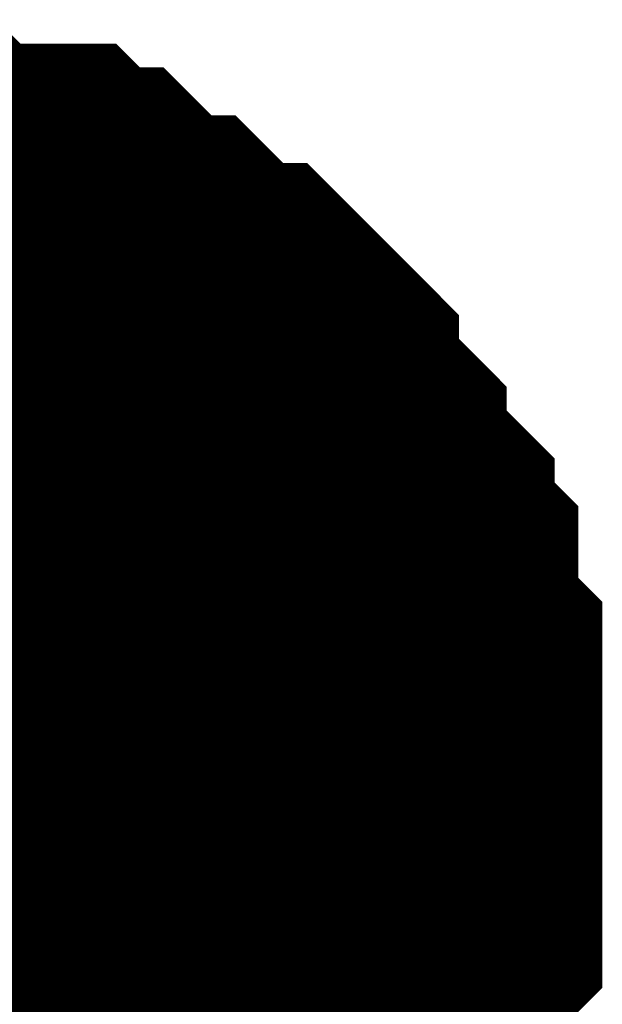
# Model space of a CAD drawing. Header units: inches. Extents: x 0 to 17, y 0 to 11.
# Tile 160 of 256: x 15.3563 to 15.3757, y 5.8927 to 5.9254. Entities that reach past the tile are written whole.
import ezdxf

# ---------------------------------------------------------------- set-up
doc = ezdxf.new("R2010")
doc.units = ezdxf.units.IN
doc.header["$MEASUREMENT"] = 0
doc.layers.add('Sheet', color=255, linetype='Continuous')

msp = doc.modelspace()

# ---------------------------------------------------------------- linework, layer by layer
at = {"layer": 'Sheet'}
for points in [[(15.349953, 5.919478, 0.0118, 0.0118, 0), (15.350746, 5.919478, 0.0118, 0.0118, 0), (15.352332, 5.919478, 0.0118, 0.0118, 0), (15.353125, 5.919478, 0.0118, 0.0118, 0), (15.353918, 5.918685, 0.0118, 0.0118, 0), (15.354711, 5.918685, 0.0118, 0.0118, 0), (15.356297, 5.918685, 0.0118, 0.0118, 0), (15.35709, 5.918685, 0.0118, 0.0118, 0), (15.357882, 5.917892, 0.0118, 0.0118, 0), (15.358675, 5.917892, 0.0118, 0.0118, 0), (15.359468, 5.917099, 0.0118, 0.0118, 0), (15.360261, 5.916306, 0.0118, 0.0118, 0), (15.361054, 5.916306, 0.0118, 0.0118, 0), (15.361847, 5.915513, 0.0118, 0.0118, 0), (15.36264, 5.91472, 0.0118, 0.0118, 0), (15.363433, 5.91472, 0.0118, 0.0118, 0), (15.364226, 5.913927, 0.0118, 0.0118, 0), (15.365019, 5.913134, 0.0118, 0.0118, 0), (15.365019, 5.912341, 0.0118, 0.0118, 0), (15.365812, 5.911548, 0.0118, 0.0118, 0), (15.366604, 5.910755, 0.0118, 0.0118, 0), (15.366604, 5.909963, 0.0118, 0.0118, 0), (15.367397, 5.90917, 0.0118, 0.0118, 0), (15.36819, 5.908377, 0.0118, 0.0118, 0), (15.36819, 5.907584, 0.0118, 0.0118, 0), (15.368983, 5.906791, 0.0118, 0.0118, 0), (15.368983, 5.905998, 0.0118, 0.0118, 0), (15.368983, 5.904412, 0.0118, 0.0118, 0), (15.369776, 5.903619, 0.0118, 0.0118, 0), (15.369776, 5.902826, 0.0118, 0.0118, 0), (15.369776, 5.902033, 0.0118, 0.0118, 0), (15.369776, 5.900447, 0.0118, 0.0118, 0), (15.369776, 5.899654, 0.0118, 0.0118, 0)], [(15.349953, 5.919478, 0.0118, 0.0118, 0), (15.350746, 5.919478, 0.0118, 0.0118, 0), (15.352332, 5.919478, 0.0118, 0.0118, 0), (15.353125, 5.919478, 0.0118, 0.0118, 0), (15.353918, 5.918685, 0.0118, 0.0118, 0), (15.354711, 5.918685, 0.0118, 0.0118, 0), (15.356297, 5.918685, 0.0118, 0.0118, 0), (15.35709, 5.918685, 0.0118, 0.0118, 0), (15.357882, 5.917892, 0.0118, 0.0118, 0), (15.358675, 5.917892, 0.0118, 0.0118, 0), (15.359468, 5.917099, 0.0118, 0.0118, 0), (15.360261, 5.916306, 0.0118, 0.0118, 0), (15.361054, 5.916306, 0.0118, 0.0118, 0), (15.361847, 5.915513, 0.0118, 0.0118, 0), (15.36264, 5.91472, 0.0118, 0.0118, 0), (15.363433, 5.91472, 0.0118, 0.0118, 0), (15.364226, 5.913927, 0.0118, 0.0118, 0), (15.365019, 5.913134, 0.0118, 0.0118, 0), (15.365019, 5.912341, 0.0118, 0.0118, 0), (15.365812, 5.911548, 0.0118, 0.0118, 0), (15.366604, 5.910755, 0.0118, 0.0118, 0), (15.366604, 5.909963, 0.0118, 0.0118, 0), (15.367397, 5.90917, 0.0118, 0.0118, 0), (15.36819, 5.908377, 0.0118, 0.0118, 0), (15.36819, 5.907584, 0.0118, 0.0118, 0), (15.368983, 5.906791, 0.0118, 0.0118, 0), (15.368983, 5.905998, 0.0118, 0.0118, 0), (15.368983, 5.904412, 0.0118, 0.0118, 0), (15.369776, 5.903619, 0.0118, 0.0118, 0), (15.369776, 5.902826, 0.0118, 0.0118, 0), (15.369776, 5.902033, 0.0118, 0.0118, 0), (15.369776, 5.900447, 0.0118, 0.0118, 0), (15.369776, 5.899654, 0.0118, 0.0118, 0)], [(15.349953, 5.919478, 0.0118, 0.0118, 0), (15.350746, 5.919478, 0.0118, 0.0118, 0), (15.352332, 5.919478, 0.0118, 0.0118, 0), (15.353125, 5.919478, 0.0118, 0.0118, 0), (15.353918, 5.918685, 0.0118, 0.0118, 0), (15.354711, 5.918685, 0.0118, 0.0118, 0), (15.356297, 5.918685, 0.0118, 0.0118, 0), (15.35709, 5.918685, 0.0118, 0.0118, 0), (15.357882, 5.917892, 0.0118, 0.0118, 0), (15.358675, 5.917892, 0.0118, 0.0118, 0), (15.359468, 5.917099, 0.0118, 0.0118, 0), (15.360261, 5.916306, 0.0118, 0.0118, 0), (15.361054, 5.916306, 0.0118, 0.0118, 0), (15.361847, 5.915513, 0.0118, 0.0118, 0), (15.36264, 5.91472, 0.0118, 0.0118, 0), (15.363433, 5.91472, 0.0118, 0.0118, 0), (15.364226, 5.913927, 0.0118, 0.0118, 0), (15.365019, 5.913134, 0.0118, 0.0118, 0), (15.365019, 5.912341, 0.0118, 0.0118, 0), (15.365812, 5.911548, 0.0118, 0.0118, 0), (15.366604, 5.910755, 0.0118, 0.0118, 0), (15.366604, 5.909963, 0.0118, 0.0118, 0), (15.367397, 5.90917, 0.0118, 0.0118, 0), (15.36819, 5.908377, 0.0118, 0.0118, 0), (15.36819, 5.907584, 0.0118, 0.0118, 0), (15.368983, 5.906791, 0.0118, 0.0118, 0), (15.368983, 5.905998, 0.0118, 0.0118, 0), (15.368983, 5.904412, 0.0118, 0.0118, 0), (15.369776, 5.903619, 0.0118, 0.0118, 0), (15.369776, 5.902826, 0.0118, 0.0118, 0), (15.369776, 5.902033, 0.0118, 0.0118, 0), (15.369776, 5.900447, 0.0118, 0.0118, 0), (15.369776, 5.899654, 0.0118, 0.0118, 0)], [(15.349953, 5.919478, 0.0118, 0.0118, 0), (15.350746, 5.919478, 0.0118, 0.0118, 0), (15.352332, 5.919478, 0.0118, 0.0118, 0), (15.353125, 5.919478, 0.0118, 0.0118, 0), (15.353918, 5.918685, 0.0118, 0.0118, 0), (15.354711, 5.918685, 0.0118, 0.0118, 0), (15.356297, 5.918685, 0.0118, 0.0118, 0), (15.35709, 5.918685, 0.0118, 0.0118, 0), (15.357882, 5.917892, 0.0118, 0.0118, 0), (15.358675, 5.917892, 0.0118, 0.0118, 0), (15.359468, 5.917099, 0.0118, 0.0118, 0), (15.360261, 5.916306, 0.0118, 0.0118, 0), (15.361054, 5.916306, 0.0118, 0.0118, 0), (15.361847, 5.915513, 0.0118, 0.0118, 0), (15.36264, 5.91472, 0.0118, 0.0118, 0), (15.363433, 5.91472, 0.0118, 0.0118, 0), (15.364226, 5.913927, 0.0118, 0.0118, 0), (15.365019, 5.913134, 0.0118, 0.0118, 0), (15.365019, 5.912341, 0.0118, 0.0118, 0), (15.365812, 5.911548, 0.0118, 0.0118, 0), (15.366604, 5.910755, 0.0118, 0.0118, 0), (15.366604, 5.909963, 0.0118, 0.0118, 0), (15.367397, 5.90917, 0.0118, 0.0118, 0), (15.36819, 5.908377, 0.0118, 0.0118, 0), (15.36819, 5.907584, 0.0118, 0.0118, 0), (15.368983, 5.906791, 0.0118, 0.0118, 0), (15.368983, 5.905998, 0.0118, 0.0118, 0), (15.368983, 5.904412, 0.0118, 0.0118, 0), (15.369776, 5.903619, 0.0118, 0.0118, 0), (15.369776, 5.902826, 0.0118, 0.0118, 0), (15.369776, 5.902033, 0.0118, 0.0118, 0), (15.369776, 5.900447, 0.0118, 0.0118, 0), (15.369776, 5.899654, 0.0118, 0.0118, 0)], [(15.353918, 5.918685, 0.0039, 0.0039, 0), (15.354711, 5.918685, 0.0039, 0.0039, 0), (15.356297, 5.918685, 0.0039, 0.0039, 0), (15.35709, 5.918685, 0.0039, 0.0039, 0), (15.357882, 5.917892, 0.0039, 0.0039, 0), (15.358675, 5.917892, 0.0039, 0.0039, 0), (15.359468, 5.917099, 0.0039, 0.0039, 0), (15.360261, 5.916306, 0.0039, 0.0039, 0), (15.361054, 5.916306, 0.0039, 0.0039, 0), (15.361847, 5.915513, 0.0039, 0.0039, 0), (15.36264, 5.91472, 0.0039, 0.0039, 0), (15.363433, 5.91472, 0.0039, 0.0039, 0), (15.364226, 5.913927, 0.0039, 0.0039, 0), (15.365019, 5.913134, 0.0039, 0.0039, 0), (15.365019, 5.912341, 0.0039, 0.0039, 0), (15.365812, 5.911548, 0.0039, 0.0039, 0), (15.366604, 5.910755, 0.0039, 0.0039, 0), (15.366604, 5.909963, 0.0039, 0.0039, 0), (15.367397, 5.90917, 0.0039, 0.0039, 0), (15.36819, 5.908377, 0.0039, 0.0039, 0), (15.36819, 5.907584, 0.0039, 0.0039, 0), (15.368983, 5.906791, 0.0039, 0.0039, 0), (15.368983, 5.905998, 0.0039, 0.0039, 0), (15.368983, 5.904412, 0.0039, 0.0039, 0), (15.369776, 5.903619, 0.0039, 0.0039, 0), (15.369776, 5.902826, 0.0039, 0.0039, 0), (15.369776, 5.902033, 0.0039, 0.0039, 0), (15.369776, 5.900447, 0.0039, 0.0039, 0), (15.369776, 5.899654, 0.0039, 0.0039, 0)], [(15.353918, 5.918685, 0.0039, 0.0039, 0), (15.354711, 5.918685, 0.0039, 0.0039, 0), (15.356297, 5.918685, 0.0039, 0.0039, 0), (15.35709, 5.918685, 0.0039, 0.0039, 0), (15.357882, 5.917892, 0.0039, 0.0039, 0), (15.358675, 5.917892, 0.0039, 0.0039, 0), (15.359468, 5.917099, 0.0039, 0.0039, 0), (15.360261, 5.916306, 0.0039, 0.0039, 0), (15.361054, 5.916306, 0.0039, 0.0039, 0), (15.361847, 5.915513, 0.0039, 0.0039, 0), (15.36264, 5.91472, 0.0039, 0.0039, 0), (15.363433, 5.91472, 0.0039, 0.0039, 0), (15.364226, 5.913927, 0.0039, 0.0039, 0), (15.365019, 5.913134, 0.0039, 0.0039, 0), (15.365019, 5.912341, 0.0039, 0.0039, 0), (15.365812, 5.911548, 0.0039, 0.0039, 0), (15.366604, 5.910755, 0.0039, 0.0039, 0), (15.366604, 5.909963, 0.0039, 0.0039, 0), (15.367397, 5.90917, 0.0039, 0.0039, 0), (15.36819, 5.908377, 0.0039, 0.0039, 0), (15.36819, 5.907584, 0.0039, 0.0039, 0), (15.368983, 5.906791, 0.0039, 0.0039, 0), (15.368983, 5.905998, 0.0039, 0.0039, 0), (15.368983, 5.904412, 0.0039, 0.0039, 0), (15.369776, 5.903619, 0.0039, 0.0039, 0), (15.369776, 5.902826, 0.0039, 0.0039, 0), (15.369776, 5.902033, 0.0039, 0.0039, 0), (15.369776, 5.900447, 0.0039, 0.0039, 0), (15.369776, 5.899654, 0.0039, 0.0039, 0)], [(15.353918, 5.918685, 0.0039, 0.0039, 0), (15.354711, 5.918685, 0.0039, 0.0039, 0), (15.356297, 5.918685, 0.0039, 0.0039, 0), (15.35709, 5.918685, 0.0039, 0.0039, 0), (15.357882, 5.917892, 0.0039, 0.0039, 0), (15.358675, 5.917892, 0.0039, 0.0039, 0), (15.359468, 5.917099, 0.0039, 0.0039, 0), (15.360261, 5.916306, 0.0039, 0.0039, 0), (15.361054, 5.916306, 0.0039, 0.0039, 0), (15.361847, 5.915513, 0.0039, 0.0039, 0), (15.36264, 5.91472, 0.0039, 0.0039, 0), (15.363433, 5.91472, 0.0039, 0.0039, 0), (15.364226, 5.913927, 0.0039, 0.0039, 0), (15.365019, 5.913134, 0.0039, 0.0039, 0), (15.365019, 5.912341, 0.0039, 0.0039, 0), (15.365812, 5.911548, 0.0039, 0.0039, 0), (15.366604, 5.910755, 0.0039, 0.0039, 0), (15.366604, 5.909963, 0.0039, 0.0039, 0), (15.367397, 5.90917, 0.0039, 0.0039, 0), (15.36819, 5.908377, 0.0039, 0.0039, 0), (15.36819, 5.907584, 0.0039, 0.0039, 0), (15.368983, 5.906791, 0.0039, 0.0039, 0), (15.368983, 5.905998, 0.0039, 0.0039, 0), (15.368983, 5.904412, 0.0039, 0.0039, 0), (15.369776, 5.903619, 0.0039, 0.0039, 0), (15.369776, 5.902826, 0.0039, 0.0039, 0), (15.369776, 5.902033, 0.0039, 0.0039, 0), (15.369776, 5.900447, 0.0039, 0.0039, 0), (15.369776, 5.899654, 0.0039, 0.0039, 0)], [(15.353918, 5.918685, 0.0039, 0.0039, 0), (15.354711, 5.918685, 0.0039, 0.0039, 0), (15.356297, 5.918685, 0.0039, 0.0039, 0), (15.35709, 5.918685, 0.0039, 0.0039, 0), (15.357882, 5.917892, 0.0039, 0.0039, 0), (15.358675, 5.917892, 0.0039, 0.0039, 0), (15.359468, 5.917099, 0.0039, 0.0039, 0), (15.360261, 5.916306, 0.0039, 0.0039, 0), (15.361054, 5.916306, 0.0039, 0.0039, 0), (15.361847, 5.915513, 0.0039, 0.0039, 0), (15.36264, 5.91472, 0.0039, 0.0039, 0), (15.363433, 5.91472, 0.0039, 0.0039, 0), (15.364226, 5.913927, 0.0039, 0.0039, 0), (15.365019, 5.913134, 0.0039, 0.0039, 0), (15.365019, 5.912341, 0.0039, 0.0039, 0), (15.365812, 5.911548, 0.0039, 0.0039, 0), (15.366604, 5.910755, 0.0039, 0.0039, 0), (15.366604, 5.909963, 0.0039, 0.0039, 0), (15.367397, 5.90917, 0.0039, 0.0039, 0), (15.36819, 5.908377, 0.0039, 0.0039, 0), (15.36819, 5.907584, 0.0039, 0.0039, 0), (15.368983, 5.906791, 0.0039, 0.0039, 0), (15.368983, 5.905998, 0.0039, 0.0039, 0), (15.368983, 5.904412, 0.0039, 0.0039, 0), (15.369776, 5.903619, 0.0039, 0.0039, 0), (15.369776, 5.902826, 0.0039, 0.0039, 0), (15.369776, 5.902033, 0.0039, 0.0039, 0), (15.369776, 5.900447, 0.0039, 0.0039, 0), (15.369776, 5.899654, 0.0039, 0.0039, 0)], [(15.369776, 5.899654, 0.0118, 0.0118, 0), (15.369776, 5.898861, 0.0118, 0.0118, 0), (15.369776, 5.897275, 0.0118, 0.0118, 0), (15.369776, 5.896482, 0.0118, 0.0118, 0), (15.369776, 5.895689, 0.0118, 0.0118, 0), (15.368983, 5.894896, 0.0118, 0.0118, 0), (15.368983, 5.89331, 0.0118, 0.0118, 0), (15.368983, 5.892517, 0.0118, 0.0118, 0), (15.36819, 5.891724, 0.0118, 0.0118, 0), (15.36819, 5.890931, 0.0118, 0.0118, 0), (15.367397, 5.890138, 0.0118, 0.0118, 0), (15.366604, 5.889345, 0.0118, 0.0118, 0), (15.366604, 5.888552, 0.0118, 0.0118, 0), (15.365812, 5.88776, 0.0118, 0.0118, 0), (15.365019, 5.886967, 0.0118, 0.0118, 0), (15.365019, 5.886174, 0.0118, 0.0118, 0)], [(15.369776, 5.899654, 0.0118, 0.0118, 0), (15.369776, 5.898861, 0.0118, 0.0118, 0), (15.369776, 5.897275, 0.0118, 0.0118, 0), (15.369776, 5.896482, 0.0118, 0.0118, 0), (15.369776, 5.895689, 0.0118, 0.0118, 0), (15.368983, 5.894896, 0.0118, 0.0118, 0), (15.368983, 5.89331, 0.0118, 0.0118, 0), (15.368983, 5.892517, 0.0118, 0.0118, 0), (15.36819, 5.891724, 0.0118, 0.0118, 0), (15.36819, 5.890931, 0.0118, 0.0118, 0), (15.367397, 5.890138, 0.0118, 0.0118, 0), (15.366604, 5.889345, 0.0118, 0.0118, 0), (15.366604, 5.888552, 0.0118, 0.0118, 0), (15.365812, 5.88776, 0.0118, 0.0118, 0), (15.365019, 5.886967, 0.0118, 0.0118, 0), (15.365019, 5.886174, 0.0118, 0.0118, 0)], [(15.369776, 5.899654, 0.0118, 0.0118, 0), (15.369776, 5.898861, 0.0118, 0.0118, 0), (15.369776, 5.897275, 0.0118, 0.0118, 0), (15.369776, 5.896482, 0.0118, 0.0118, 0), (15.369776, 5.895689, 0.0118, 0.0118, 0), (15.368983, 5.894896, 0.0118, 0.0118, 0), (15.368983, 5.89331, 0.0118, 0.0118, 0), (15.368983, 5.892517, 0.0118, 0.0118, 0), (15.36819, 5.891724, 0.0118, 0.0118, 0), (15.36819, 5.890931, 0.0118, 0.0118, 0), (15.367397, 5.890138, 0.0118, 0.0118, 0), (15.366604, 5.889345, 0.0118, 0.0118, 0), (15.366604, 5.888552, 0.0118, 0.0118, 0), (15.365812, 5.88776, 0.0118, 0.0118, 0), (15.365019, 5.886967, 0.0118, 0.0118, 0), (15.365019, 5.886174, 0.0118, 0.0118, 0)], [(15.369776, 5.899654, 0.0118, 0.0118, 0), (15.369776, 5.898861, 0.0118, 0.0118, 0), (15.369776, 5.897275, 0.0118, 0.0118, 0), (15.369776, 5.896482, 0.0118, 0.0118, 0), (15.369776, 5.895689, 0.0118, 0.0118, 0), (15.368983, 5.894896, 0.0118, 0.0118, 0), (15.368983, 5.89331, 0.0118, 0.0118, 0), (15.368983, 5.892517, 0.0118, 0.0118, 0), (15.36819, 5.891724, 0.0118, 0.0118, 0), (15.36819, 5.890931, 0.0118, 0.0118, 0), (15.367397, 5.890138, 0.0118, 0.0118, 0), (15.366604, 5.889345, 0.0118, 0.0118, 0), (15.366604, 5.888552, 0.0118, 0.0118, 0), (15.365812, 5.88776, 0.0118, 0.0118, 0), (15.365019, 5.886967, 0.0118, 0.0118, 0), (15.365019, 5.886174, 0.0118, 0.0118, 0)], [(15.369776, 5.899654, 0.0118, 0.0118, 0), (15.369776, 5.899654, 0.0118, 0.0118, 0), (15.369776, 5.899654, 0.0118, 0.0118, 0), (15.369776, 5.899654, 0.0118, 0.0118, 0), (15.369776, 5.899654, 0.0118, 0.0118, 0), (15.369776, 5.899654, 0.0118, 0.0118, 0), (15.369776, 5.899654, 0.0118, 0.0118, 0), (15.369776, 5.899654, 0.0118, 0.0118, 0), (15.369776, 5.899654, 0.0118, 0.0118, 0), (15.369776, 5.899654, 0.0118, 0.0118, 0), (15.369776, 5.899654, 0.0118, 0.0118, 0), (15.369776, 5.899654, 0.0118, 0.0118, 0), (15.369776, 5.899654, 0.0118, 0.0118, 0), (15.369776, 5.899654, 0.0118, 0.0118, 0), (15.369776, 5.899654, 0.0118, 0.0118, 0), (15.369776, 5.899654, 0.0118, 0.0118, 0), (15.369776, 5.899654, 0.0118, 0.0118, 0), (15.369776, 5.899654, 0.0118, 0.0118, 0), (15.369776, 5.899654, 0.0118, 0.0118, 0), (15.369776, 5.899654, 0.0118, 0.0118, 0), (15.369776, 5.899654, 0.0118, 0.0118, 0), (15.369776, 5.899654, 0.0118, 0.0118, 0), (15.369776, 5.899654, 0.0118, 0.0118, 0), (15.369776, 5.899654, 0.0118, 0.0118, 0), (15.369776, 5.899654, 0.0118, 0.0118, 0), (15.369776, 5.899654, 0.0118, 0.0118, 0), (15.369776, 5.899654, 0.0118, 0.0118, 0), (15.369776, 5.899654, 0.0118, 0.0118, 0), (15.369776, 5.899654, 0.0118, 0.0118, 0), (15.369776, 5.899654, 0.0118, 0.0118, 0), (15.369776, 5.899654, 0.0118, 0.0118, 0), (15.369776, 5.899654, 0.0118, 0.0118, 0), (15.369776, 5.899654, 0.0118, 0.0118, 0)], [(15.369776, 5.899654, 0.0118, 0.0118, 0), (15.369776, 5.899654, 0.0118, 0.0118, 0)], [(15.369776, 5.899654, 0.0118, 0.0118, 0), (15.369776, 5.899654, 0.0118, 0.0118, 0), (15.369776, 5.899654, 0.0118, 0.0118, 0), (15.369776, 5.899654, 0.0118, 0.0118, 0), (15.369776, 5.899654, 0.0118, 0.0118, 0), (15.369776, 5.899654, 0.0118, 0.0118, 0), (15.369776, 5.899654, 0.0118, 0.0118, 0), (15.369776, 5.899654, 0.0118, 0.0118, 0), (15.369776, 5.899654, 0.0118, 0.0118, 0), (15.369776, 5.899654, 0.0118, 0.0118, 0), (15.369776, 5.899654, 0.0118, 0.0118, 0), (15.369776, 5.899654, 0.0118, 0.0118, 0), (15.369776, 5.899654, 0.0118, 0.0118, 0), (15.369776, 5.899654, 0.0118, 0.0118, 0), (15.369776, 5.899654, 0.0118, 0.0118, 0), (15.369776, 5.899654, 0.0118, 0.0118, 0), (15.369776, 5.899654, 0.0118, 0.0118, 0), (15.369776, 5.899654, 0.0118, 0.0118, 0), (15.369776, 5.899654, 0.0118, 0.0118, 0), (15.369776, 5.899654, 0.0118, 0.0118, 0), (15.369776, 5.899654, 0.0118, 0.0118, 0), (15.369776, 5.899654, 0.0118, 0.0118, 0), (15.369776, 5.899654, 0.0118, 0.0118, 0), (15.369776, 5.899654, 0.0118, 0.0118, 0), (15.369776, 5.899654, 0.0118, 0.0118, 0), (15.369776, 5.899654, 0.0118, 0.0118, 0), (15.369776, 5.899654, 0.0118, 0.0118, 0), (15.369776, 5.899654, 0.0118, 0.0118, 0), (15.369776, 5.899654, 0.0118, 0.0118, 0), (15.369776, 5.899654, 0.0118, 0.0118, 0), (15.369776, 5.899654, 0.0118, 0.0118, 0), (15.369776, 5.899654, 0.0118, 0.0118, 0), (15.369776, 5.899654, 0.0118, 0.0118, 0)], [(15.369776, 5.899654, 0.0118, 0.0118, 0), (15.369776, 5.899654, 0.0118, 0.0118, 0)], [(15.369776, 5.899654, 0.0118, 0.0118, 0), (15.369776, 5.899654, 0.0118, 0.0118, 0), (15.369776, 5.899654, 0.0118, 0.0118, 0), (15.369776, 5.899654, 0.0118, 0.0118, 0), (15.369776, 5.899654, 0.0118, 0.0118, 0), (15.369776, 5.899654, 0.0118, 0.0118, 0), (15.369776, 5.899654, 0.0118, 0.0118, 0), (15.369776, 5.899654, 0.0118, 0.0118, 0), (15.369776, 5.899654, 0.0118, 0.0118, 0), (15.369776, 5.899654, 0.0118, 0.0118, 0), (15.369776, 5.899654, 0.0118, 0.0118, 0), (15.369776, 5.899654, 0.0118, 0.0118, 0), (15.369776, 5.899654, 0.0118, 0.0118, 0), (15.369776, 5.899654, 0.0118, 0.0118, 0), (15.369776, 5.899654, 0.0118, 0.0118, 0), (15.369776, 5.899654, 0.0118, 0.0118, 0), (15.369776, 5.899654, 0.0118, 0.0118, 0), (15.369776, 5.899654, 0.0118, 0.0118, 0), (15.369776, 5.899654, 0.0118, 0.0118, 0), (15.369776, 5.899654, 0.0118, 0.0118, 0), (15.369776, 5.899654, 0.0118, 0.0118, 0), (15.369776, 5.899654, 0.0118, 0.0118, 0), (15.369776, 5.899654, 0.0118, 0.0118, 0), (15.369776, 5.899654, 0.0118, 0.0118, 0), (15.369776, 5.899654, 0.0118, 0.0118, 0), (15.369776, 5.899654, 0.0118, 0.0118, 0), (15.369776, 5.899654, 0.0118, 0.0118, 0), (15.369776, 5.899654, 0.0118, 0.0118, 0), (15.369776, 5.899654, 0.0118, 0.0118, 0), (15.369776, 5.899654, 0.0118, 0.0118, 0), (15.369776, 5.899654, 0.0118, 0.0118, 0), (15.369776, 5.899654, 0.0118, 0.0118, 0), (15.369776, 5.899654, 0.0118, 0.0118, 0)], [(15.369776, 5.899654, 0.0118, 0.0118, 0), (15.369776, 5.899654, 0.0118, 0.0118, 0)], [(15.369776, 5.899654, 0.0118, 0.0118, 0), (15.369776, 5.899654, 0.0118, 0.0118, 0), (15.369776, 5.899654, 0.0118, 0.0118, 0), (15.369776, 5.899654, 0.0118, 0.0118, 0), (15.369776, 5.899654, 0.0118, 0.0118, 0), (15.369776, 5.899654, 0.0118, 0.0118, 0), (15.369776, 5.899654, 0.0118, 0.0118, 0), (15.369776, 5.899654, 0.0118, 0.0118, 0), (15.369776, 5.899654, 0.0118, 0.0118, 0), (15.369776, 5.899654, 0.0118, 0.0118, 0), (15.369776, 5.899654, 0.0118, 0.0118, 0), (15.369776, 5.899654, 0.0118, 0.0118, 0), (15.369776, 5.899654, 0.0118, 0.0118, 0), (15.369776, 5.899654, 0.0118, 0.0118, 0), (15.369776, 5.899654, 0.0118, 0.0118, 0), (15.369776, 5.899654, 0.0118, 0.0118, 0), (15.369776, 5.899654, 0.0118, 0.0118, 0), (15.369776, 5.899654, 0.0118, 0.0118, 0), (15.369776, 5.899654, 0.0118, 0.0118, 0), (15.369776, 5.899654, 0.0118, 0.0118, 0), (15.369776, 5.899654, 0.0118, 0.0118, 0), (15.369776, 5.899654, 0.0118, 0.0118, 0), (15.369776, 5.899654, 0.0118, 0.0118, 0), (15.369776, 5.899654, 0.0118, 0.0118, 0), (15.369776, 5.899654, 0.0118, 0.0118, 0), (15.369776, 5.899654, 0.0118, 0.0118, 0), (15.369776, 5.899654, 0.0118, 0.0118, 0), (15.369776, 5.899654, 0.0118, 0.0118, 0), (15.369776, 5.899654, 0.0118, 0.0118, 0), (15.369776, 5.899654, 0.0118, 0.0118, 0), (15.369776, 5.899654, 0.0118, 0.0118, 0), (15.369776, 5.899654, 0.0118, 0.0118, 0), (15.369776, 5.899654, 0.0118, 0.0118, 0)], [(15.369776, 5.899654, 0.0118, 0.0118, 0), (15.369776, 5.899654, 0.0118, 0.0118, 0)], [(15.369776, 5.899654, 0.0039, 0.0039, 0), (15.369776, 5.898861, 0.0039, 0.0039, 0), (15.369776, 5.897275, 0.0039, 0.0039, 0), (15.369776, 5.896482, 0.0039, 0.0039, 0), (15.369776, 5.895689, 0.0039, 0.0039, 0), (15.368983, 5.894896, 0.0039, 0.0039, 0), (15.368983, 5.89331, 0.0039, 0.0039, 0), (15.368983, 5.892517, 0.0039, 0.0039, 0), (15.36819, 5.891724, 0.0039, 0.0039, 0), (15.36819, 5.890931, 0.0039, 0.0039, 0), (15.367397, 5.890138, 0.0039, 0.0039, 0)], [(15.369776, 5.899654, 0.0039, 0.0039, 0), (15.369776, 5.898861, 0.0039, 0.0039, 0), (15.369776, 5.897275, 0.0039, 0.0039, 0), (15.369776, 5.896482, 0.0039, 0.0039, 0), (15.369776, 5.895689, 0.0039, 0.0039, 0), (15.368983, 5.894896, 0.0039, 0.0039, 0), (15.368983, 5.89331, 0.0039, 0.0039, 0), (15.368983, 5.892517, 0.0039, 0.0039, 0), (15.36819, 5.891724, 0.0039, 0.0039, 0), (15.36819, 5.890931, 0.0039, 0.0039, 0), (15.367397, 5.890138, 0.0039, 0.0039, 0)], [(15.369776, 5.899654, 0.0039, 0.0039, 0), (15.369776, 5.898861, 0.0039, 0.0039, 0), (15.369776, 5.897275, 0.0039, 0.0039, 0), (15.369776, 5.896482, 0.0039, 0.0039, 0), (15.369776, 5.895689, 0.0039, 0.0039, 0), (15.368983, 5.894896, 0.0039, 0.0039, 0), (15.368983, 5.89331, 0.0039, 0.0039, 0), (15.368983, 5.892517, 0.0039, 0.0039, 0), (15.36819, 5.891724, 0.0039, 0.0039, 0), (15.36819, 5.890931, 0.0039, 0.0039, 0), (15.367397, 5.890138, 0.0039, 0.0039, 0)], [(15.369776, 5.899654, 0.0039, 0.0039, 0), (15.369776, 5.898861, 0.0039, 0.0039, 0), (15.369776, 5.897275, 0.0039, 0.0039, 0), (15.369776, 5.896482, 0.0039, 0.0039, 0), (15.369776, 5.895689, 0.0039, 0.0039, 0), (15.368983, 5.894896, 0.0039, 0.0039, 0), (15.368983, 5.89331, 0.0039, 0.0039, 0), (15.368983, 5.892517, 0.0039, 0.0039, 0), (15.36819, 5.891724, 0.0039, 0.0039, 0), (15.36819, 5.890931, 0.0039, 0.0039, 0), (15.367397, 5.890138, 0.0039, 0.0039, 0)], [(15.369776, 5.899654, 0.0039, 0.0039, 0), (15.369776, 5.899654, 0.0039, 0.0039, 0), (15.369776, 5.899654, 0.0039, 0.0039, 0), (15.369776, 5.899654, 0.0039, 0.0039, 0), (15.369776, 5.899654, 0.0039, 0.0039, 0), (15.369776, 5.899654, 0.0039, 0.0039, 0), (15.369776, 5.899654, 0.0039, 0.0039, 0), (15.369776, 5.899654, 0.0039, 0.0039, 0), (15.369776, 5.899654, 0.0039, 0.0039, 0), (15.369776, 5.899654, 0.0039, 0.0039, 0), (15.369776, 5.899654, 0.0039, 0.0039, 0), (15.369776, 5.899654, 0.0039, 0.0039, 0), (15.369776, 5.899654, 0.0039, 0.0039, 0), (15.369776, 5.899654, 0.0039, 0.0039, 0), (15.369776, 5.899654, 0.0039, 0.0039, 0), (15.369776, 5.899654, 0.0039, 0.0039, 0), (15.369776, 5.899654, 0.0039, 0.0039, 0), (15.369776, 5.899654, 0.0039, 0.0039, 0), (15.369776, 5.899654, 0.0039, 0.0039, 0), (15.369776, 5.899654, 0.0039, 0.0039, 0), (15.369776, 5.899654, 0.0039, 0.0039, 0), (15.369776, 5.899654, 0.0039, 0.0039, 0), (15.369776, 5.899654, 0.0039, 0.0039, 0), (15.369776, 5.899654, 0.0039, 0.0039, 0), (15.369776, 5.899654, 0.0039, 0.0039, 0), (15.369776, 5.899654, 0.0039, 0.0039, 0), (15.369776, 5.899654, 0.0039, 0.0039, 0), (15.369776, 5.899654, 0.0039, 0.0039, 0), (15.369776, 5.899654, 0.0039, 0.0039, 0), (15.369776, 5.899654, 0.0039, 0.0039, 0), (15.369776, 5.899654, 0.0039, 0.0039, 0), (15.369776, 5.899654, 0.0039, 0.0039, 0), (15.369776, 5.899654, 0.0039, 0.0039, 0)], [(15.369776, 5.899654, 0.0039, 0.0039, 0), (15.369776, 5.899654, 0.0039, 0.0039, 0)], [(15.369776, 5.899654, 0.0039, 0.0039, 0), (15.369776, 5.899654, 0.0039, 0.0039, 0), (15.369776, 5.899654, 0.0039, 0.0039, 0), (15.369776, 5.899654, 0.0039, 0.0039, 0), (15.369776, 5.899654, 0.0039, 0.0039, 0), (15.369776, 5.899654, 0.0039, 0.0039, 0), (15.369776, 5.899654, 0.0039, 0.0039, 0), (15.369776, 5.899654, 0.0039, 0.0039, 0), (15.369776, 5.899654, 0.0039, 0.0039, 0), (15.369776, 5.899654, 0.0039, 0.0039, 0), (15.369776, 5.899654, 0.0039, 0.0039, 0), (15.369776, 5.899654, 0.0039, 0.0039, 0), (15.369776, 5.899654, 0.0039, 0.0039, 0), (15.369776, 5.899654, 0.0039, 0.0039, 0), (15.369776, 5.899654, 0.0039, 0.0039, 0), (15.369776, 5.899654, 0.0039, 0.0039, 0), (15.369776, 5.899654, 0.0039, 0.0039, 0), (15.369776, 5.899654, 0.0039, 0.0039, 0), (15.369776, 5.899654, 0.0039, 0.0039, 0), (15.369776, 5.899654, 0.0039, 0.0039, 0), (15.369776, 5.899654, 0.0039, 0.0039, 0), (15.369776, 5.899654, 0.0039, 0.0039, 0), (15.369776, 5.899654, 0.0039, 0.0039, 0), (15.369776, 5.899654, 0.0039, 0.0039, 0), (15.369776, 5.899654, 0.0039, 0.0039, 0), (15.369776, 5.899654, 0.0039, 0.0039, 0), (15.369776, 5.899654, 0.0039, 0.0039, 0), (15.369776, 5.899654, 0.0039, 0.0039, 0), (15.369776, 5.899654, 0.0039, 0.0039, 0), (15.369776, 5.899654, 0.0039, 0.0039, 0), (15.369776, 5.899654, 0.0039, 0.0039, 0), (15.369776, 5.899654, 0.0039, 0.0039, 0), (15.369776, 5.899654, 0.0039, 0.0039, 0)], [(15.369776, 5.899654, 0.0039, 0.0039, 0), (15.369776, 5.899654, 0.0039, 0.0039, 0)], [(15.369776, 5.899654, 0.0039, 0.0039, 0), (15.369776, 5.899654, 0.0039, 0.0039, 0), (15.369776, 5.899654, 0.0039, 0.0039, 0), (15.369776, 5.899654, 0.0039, 0.0039, 0), (15.369776, 5.899654, 0.0039, 0.0039, 0), (15.369776, 5.899654, 0.0039, 0.0039, 0), (15.369776, 5.899654, 0.0039, 0.0039, 0), (15.369776, 5.899654, 0.0039, 0.0039, 0), (15.369776, 5.899654, 0.0039, 0.0039, 0), (15.369776, 5.899654, 0.0039, 0.0039, 0), (15.369776, 5.899654, 0.0039, 0.0039, 0), (15.369776, 5.899654, 0.0039, 0.0039, 0), (15.369776, 5.899654, 0.0039, 0.0039, 0), (15.369776, 5.899654, 0.0039, 0.0039, 0), (15.369776, 5.899654, 0.0039, 0.0039, 0), (15.369776, 5.899654, 0.0039, 0.0039, 0), (15.369776, 5.899654, 0.0039, 0.0039, 0), (15.369776, 5.899654, 0.0039, 0.0039, 0), (15.369776, 5.899654, 0.0039, 0.0039, 0), (15.369776, 5.899654, 0.0039, 0.0039, 0), (15.369776, 5.899654, 0.0039, 0.0039, 0), (15.369776, 5.899654, 0.0039, 0.0039, 0), (15.369776, 5.899654, 0.0039, 0.0039, 0), (15.369776, 5.899654, 0.0039, 0.0039, 0), (15.369776, 5.899654, 0.0039, 0.0039, 0), (15.369776, 5.899654, 0.0039, 0.0039, 0), (15.369776, 5.899654, 0.0039, 0.0039, 0), (15.369776, 5.899654, 0.0039, 0.0039, 0), (15.369776, 5.899654, 0.0039, 0.0039, 0), (15.369776, 5.899654, 0.0039, 0.0039, 0), (15.369776, 5.899654, 0.0039, 0.0039, 0), (15.369776, 5.899654, 0.0039, 0.0039, 0), (15.369776, 5.899654, 0.0039, 0.0039, 0)], [(15.369776, 5.899654, 0.0039, 0.0039, 0), (15.369776, 5.899654, 0.0039, 0.0039, 0)], [(15.369776, 5.899654, 0.0039, 0.0039, 0), (15.369776, 5.899654, 0.0039, 0.0039, 0), (15.369776, 5.899654, 0.0039, 0.0039, 0), (15.369776, 5.899654, 0.0039, 0.0039, 0), (15.369776, 5.899654, 0.0039, 0.0039, 0), (15.369776, 5.899654, 0.0039, 0.0039, 0), (15.369776, 5.899654, 0.0039, 0.0039, 0), (15.369776, 5.899654, 0.0039, 0.0039, 0), (15.369776, 5.899654, 0.0039, 0.0039, 0), (15.369776, 5.899654, 0.0039, 0.0039, 0), (15.369776, 5.899654, 0.0039, 0.0039, 0), (15.369776, 5.899654, 0.0039, 0.0039, 0), (15.369776, 5.899654, 0.0039, 0.0039, 0), (15.369776, 5.899654, 0.0039, 0.0039, 0), (15.369776, 5.899654, 0.0039, 0.0039, 0), (15.369776, 5.899654, 0.0039, 0.0039, 0), (15.369776, 5.899654, 0.0039, 0.0039, 0), (15.369776, 5.899654, 0.0039, 0.0039, 0), (15.369776, 5.899654, 0.0039, 0.0039, 0), (15.369776, 5.899654, 0.0039, 0.0039, 0), (15.369776, 5.899654, 0.0039, 0.0039, 0), (15.369776, 5.899654, 0.0039, 0.0039, 0), (15.369776, 5.899654, 0.0039, 0.0039, 0), (15.369776, 5.899654, 0.0039, 0.0039, 0), (15.369776, 5.899654, 0.0039, 0.0039, 0), (15.369776, 5.899654, 0.0039, 0.0039, 0), (15.369776, 5.899654, 0.0039, 0.0039, 0), (15.369776, 5.899654, 0.0039, 0.0039, 0), (15.369776, 5.899654, 0.0039, 0.0039, 0), (15.369776, 5.899654, 0.0039, 0.0039, 0), (15.369776, 5.899654, 0.0039, 0.0039, 0), (15.369776, 5.899654, 0.0039, 0.0039, 0), (15.369776, 5.899654, 0.0039, 0.0039, 0)], [(15.369776, 5.899654, 0.0039, 0.0039, 0), (15.369776, 5.899654, 0.0039, 0.0039, 0)]]:
    msp.add_lwpolyline(points, format="xyseb", dxfattribs=at)
msp.add_lwpolyline([(15.34, 5.9, 0.02, 0.02, 1), (15.36, 5.9, 0.02, 0.02, 1)], format="xyseb", close=True, dxfattribs=at)

doc.saveas('drawing.dxf')
